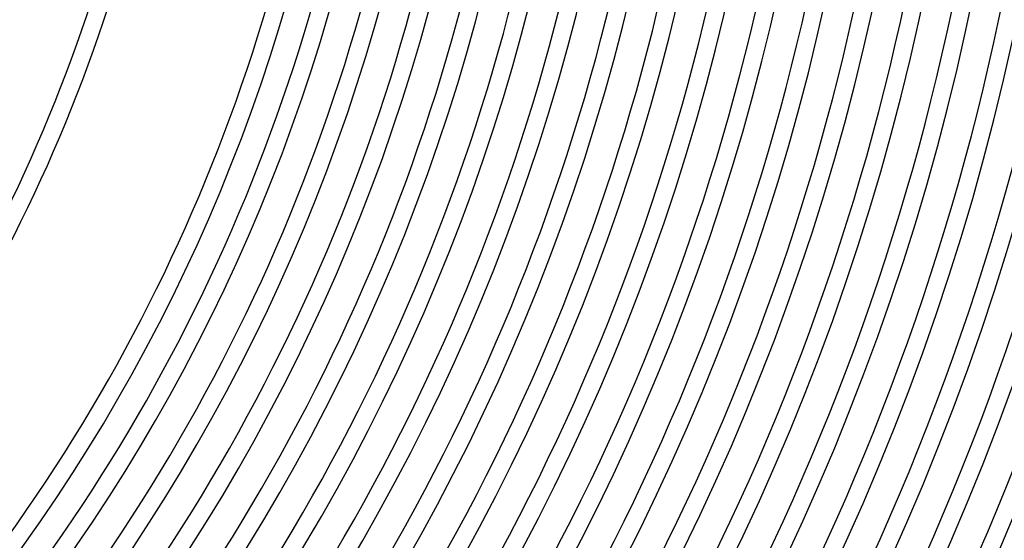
# Model space of a CAD drawing. Header units: millimetres. Extents: x -660 to 660, y -630 to 630.
# Tile 85 of 131: x 324 to 545, y -232 to -115. Entities that reach past the tile are written whole.
import ezdxf

# ---------------------------------------------------------------- set-up
doc = ezdxf.new("R2010")
doc.units = ezdxf.units.MM
doc.layers.add('THICK', color=7, linetype='Continuous')

msp = doc.modelspace()

# ---------------------------------------------------------------- linework, layer by layer
at = {"layer": 'THICK'}
for centre, radius, start, end in [((0, 2.449212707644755e-15), 592.5, 179.9999801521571, 0), ((0, 3.612588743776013e-15), 581.75, 179.9999801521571, 0), ((0, 4.775964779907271e-15), 571, 179.9999801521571, 0), ((0, 5.93934081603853e-15), 560.25, 179.9999801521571, 0), ((0, 7.102716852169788e-15), 549.5, 179.9999801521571, 0), ((0, 8.266092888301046e-15), 538.75, 179.9999801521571, 0), ((0, 9.429468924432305e-15), 528, 179.9999801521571, 0), ((0, 1.059284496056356e-14), 517.25, 179.9999801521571, 0), ((0, 1.175622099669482e-14), 506.5, 179.9999801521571, 0), ((0, 1.291959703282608e-14), 495.75, 179.9999801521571, 0), ((0, 1.408297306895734e-14), 485, 179.9999801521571, 0), ((0, 1.52463491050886e-14), 474.25, 179.9999801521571, 0), ((0, 1.640972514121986e-14), 463.5, 179.9999801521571, 0), ((0, 1.757310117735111e-14), 452.75, 179.9999801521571, 0), ((0, 1.873647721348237e-14), 442, 179.9999801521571, 0), ((0, 1.989985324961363e-14), 431.25, 179.9999801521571, 0), ((0, 2.106322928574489e-14), 420.5, 179.9999801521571, 0), ((0, 2.222660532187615e-14), 409.75, 179.9999801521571, 0), ((0, 2.314506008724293e-14), 400, 179.9999801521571, 0), ((0, 2.314506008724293e-14), 358, 324.3196835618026, 359.680289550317), ((0, 2.314506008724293e-14), 362, 324.3161312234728, 359.6838418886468), ((0, 2.314506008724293e-14), 396, 324.2890303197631, 359.711000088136), ((0, 2.222660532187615e-14), 405.75, 324.2798056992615, 359.7201674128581), ((0, 2.106322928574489e-14), 416.5, 324.2741334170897, 359.7258969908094), ((0, 1.989985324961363e-14), 427.25, 324.2680600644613, 359.7319703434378), ((0, 1.873647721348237e-14), 438, 324.2615856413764, 359.7383874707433), ((0, 1.757310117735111e-14), 448.75, 324.2548247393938, 359.7451483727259), ((0, 1.640972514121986e-14), 459.5, 324.2493816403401, 359.7505914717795), ((0, 1.52463491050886e-14), 470.25, 324.2437093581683, 359.7563210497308), ((0, 1.408297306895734e-14), 481, 324.2382662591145, 359.7617641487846), ((0, 1.291959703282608e-14), 491.75, 324.2330523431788, 359.7669780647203), ((0, 1.175622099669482e-14), 502.5, 324.2280676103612, 359.7719627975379), ((0, 1.059284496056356e-14), 513.25, 324.2232547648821, 359.7767183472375), ((0, 9.429468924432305e-15), 524, 324.2186711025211, 359.7813020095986), ((0, 8.266092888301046e-15), 534.75, 324.2143166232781, 359.7857137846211), ((0, 7.102716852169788e-15), 545.5, 324.2100767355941, 359.789953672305), ((0, 5.93934081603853e-15), 556.25, 324.2060087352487, 359.793964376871), ((0, 4.775964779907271e-15), 567, 324.2021126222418, 359.7979177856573), ((0, 3.612588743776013e-15), 577.75, 324.1983311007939, 359.8016420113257), ((0, 2.449212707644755e-15), 588.5, 324.1947214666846, 359.8053089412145), ((0, 1.285836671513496e-15), 599.25, 324.1912264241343, 359.8087466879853), ((0, 1.285836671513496e-15), 603.25, 324.0377883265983, 359.9622420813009), ((0, 1.224606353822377e-16), 611, 324.1875594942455, 359.8124709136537), ((0, 1.224606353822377e-16), 615, 324.1860698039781, 359.8139033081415)]:
    msp.add_arc(centre, radius, start, end, dxfattribs=at)

doc.saveas('drawing.dxf')
